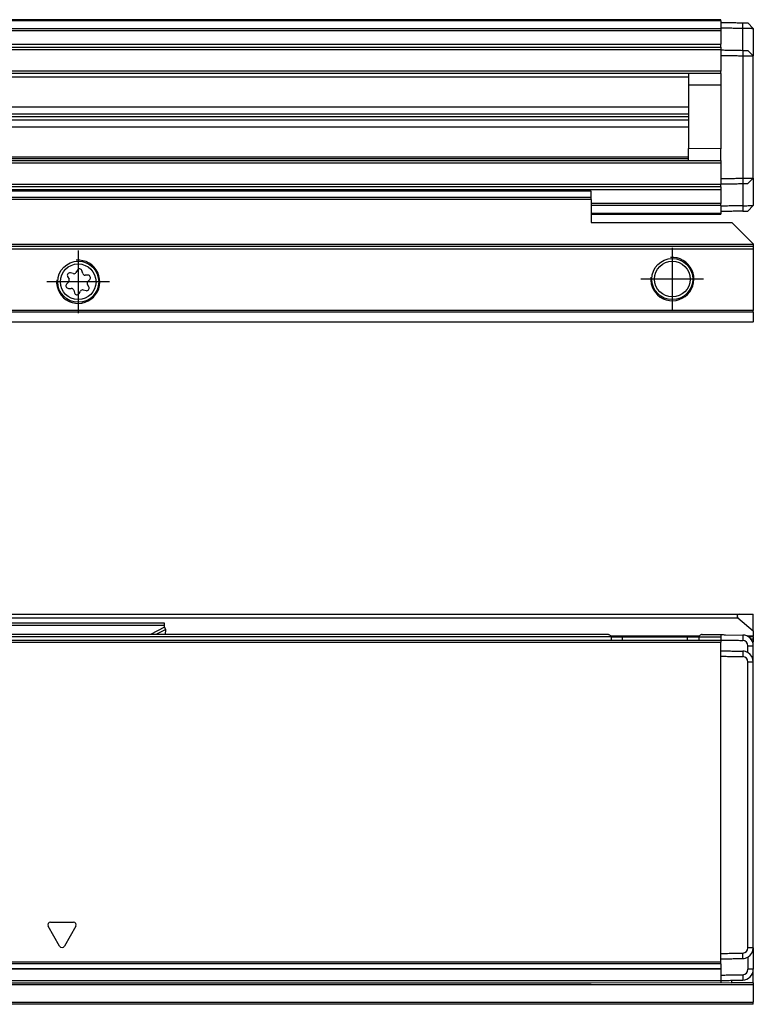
# Model space of a CAD drawing. Header units: millimetres. Extents: x -746 to 1106, y -92 to 517.
# Tile 52 of 55: x 987 to 1055, y 86 to 177. Entities that reach past the tile are written whole.
import ezdxf

# ---------------------------------------------------------------- set-up
doc = ezdxf.new("R2010")
doc.units = ezdxf.units.MM
doc.linetypes.add('DOT_CENTER', pattern=[14, 12, -1, 0, -1])
doc.layers.add('1', color=7, linetype='Continuous')

# ---------------------------------------------------------------- blocks, each defined once
blk = doc.blocks.new('SOPORTE_SV2-T__11', base_point=(229.75, 148.848))
at = {"color": 7, "linetype": 'Continuous'}
for p, q in [((1039.75, 160.989), (322.75, 160.989)), ((1039.75, 160.385), (1039.75, 160.971)), ((1039.75, 160.202), (1039.75, 160.385)), ((1039.75, 160.202), (1039.75, 158.848)), ((1039.75, 158.848), (1039.75, 158.097)), ((1039.75, 158.097), (1052.75, 158.097)), ((1054.75, 156.097), (1052.75, 158.097)), ((1054.75, 155.848), (229.75, 155.848)), ((1054.75, 156.097), (1054.75, 156.048)), ((1054.75, 156.048), (1054.75, 155.848)), ((1054.75, 155.848), (1054.75, 155.648)), ((1054.75, 155.648), (1054.75, 149.93)), ((991.269, 153.074), (991.398, 152.845)), ((991.787, 153.352), (991.526, 153.415)), ((992.172, 153.684), (992.043, 153.462)), ((992.669, 153.379), (992.596, 153.632)), ((993.154, 153.208), (992.89, 153.211)), ((991.364, 152.57), (991.181, 152.38)), ((993.231, 152.121), (993.102, 152.35)), ((993.136, 152.625), (993.319, 152.815)), ((991.346, 151.986), (991.61, 151.984)), ((991.831, 151.816), (991.904, 151.563)), ((992.327, 151.51), (992.461, 151.736)), ((992.717, 151.844), (992.973, 151.781)), ((1054.75, 149.789), (1054.75, 149.93)), ((1054.75, 149.789), (1054.75, 148.906)), ((1054.75, 148.848), (229.75, 148.848)), ((1054.75, 148.848), (1054.75, 148.906))]:
    blk.add_line(p, q, dxfattribs=at)
at = {"color": 3, "linetype": 'Continuous'}
for p, q in [((1039.75, 160.971), (322.75, 160.971)), ((1039.75, 160.385), (322.75, 160.385)), ((1039.75, 160.202), (322.75, 160.202)), ((1054.75, 156.048), (229.75, 156.048)), ((229.75, 155.648), (1054.75, 155.648)), ((1054.75, 149.93), (229.75, 149.93)), ((1054.75, 149.789), (229.75, 149.789)), ((229.75, 148.906), (1054.75, 148.906))]:
    blk.add_line(p, q, dxfattribs=at)
at = {"color": 7, "linetype": 'Continuous'}
for centre, radius in [((992.25, 152.598), 1.9), ((992.25, 152.598), 1.65), ((1047.25, 152.848), 1.9), ((1047.25, 152.848), 1.65)]:
    blk.add_circle(centre, radius, dxfattribs=at)
for centre, start, end in [((991.472, 153.189), 76.54205, 209.43438), ((991.842, 153.578), 256.54205, 329.84805), ((992.373, 153.567), 16.12838, 149.84805), ((992.893, 153.444), 196.12838, 269.43438), ((993.151, 152.976), 316.12838, 89.43438), ((991.349, 152.219), 136.12838, 269.43438), ((991.196, 152.731), 316.12838, 29.43438), ((993.304, 152.464), 136.12838, 209.43438), ((991.607, 151.751), 16.12938, 89.43438), ((992.127, 151.628), 196.12938, 329.43438), ((992.661, 151.618), 76.12838, 149.43438), ((993.028, 152.006), 256.12838, 29.43438)]:
    blk.add_arc(centre, 0.233, start, end, dxfattribs=at)
blk.add_open_spline([(1039.75, 160.971), (1039.75, 160.974), (1039.75, 160.98), (1039.75, 160.986), (1039.75, 160.989)], degree=3, dxfattribs=at)
at = {"layer": '1', "color": 2, "linetype": 'DOT_CENTER'}
for p, q in [((992.25, 155.498), (992.25, 149.698)), ((1047.25, 155.748), (1047.25, 149.948)), ((995.15, 152.598), (989.35, 152.598)), ((1050.15, 152.848), (1044.35, 152.848))]:
    blk.add_line(p, q, dxfattribs=at)
at = {"layer": '1', "color": 30, "linetype": 'Continuous'}
for centre in [(992.25, 152.598), (1047.25, 152.848)]:
    blk.add_arc(centre, 2, 175, 95, dxfattribs=at)
blk = doc.blocks.new('REGLA_SV2-720-T__12', base_point=(232.75, 158.848))
at = {"color": 7, "linetype": 'Continuous'}
for p, q in [((1051.75, 176.848), (322.75, 176.848)), ((1051.75, 176.748), (1051.75, 176.848)), ((1051.75, 176.748), (1051.75, 176.598)), ((1051.75, 176.598), (1051.75, 176.097)), ((1051.75, 176.097), (1051.75, 176.027)), ((1051.75, 176.027), (1051.75, 175.843)), ((1051.75, 175.843), (1051.75, 174.59)), ((1054.75, 176.045), (1054.25, 176.554)), ((1054.75, 176.045), (1054.75, 173.495)), ((322.75, 174.305), (1051.75, 174.305)), ((1051.75, 174.305), (1051.75, 174.59)), ((1051.75, 174.305), (1051.75, 174.105)), ((1051.75, 174.105), (1051.75, 174.048)), ((1051.75, 174.048), (1051.75, 173.548)), ((1054.75, 173.495), (1054.25, 174.004)), ((1051.75, 173.548), (1051.75, 172.08)), ((1054.75, 162.2), (1054.75, 173.495)), ((1051.75, 171.88), (322.75, 171.88)), ((1048.75, 171.88), (1048.75, 170.776)), ((1051.75, 171.88), (1051.75, 172.08)), ((1051.75, 171.88), (1051.75, 170.798)), ((1051.75, 170.798), (1048.75, 170.776)), ((1048.75, 170.776), (1048.75, 164.919)), ((322.75, 168.797), (1048.75, 168.797)), ((322.75, 168.136), (1048.75, 168.136)), ((1048.75, 167.848), (322.75, 167.848)), ((1048.75, 167.559), (322.75, 167.559)), ((1048.75, 166.898), (322.75, 166.898)), ((1051.75, 164.898), (1048.75, 164.919)), ((1048.75, 163.815), (1048.75, 164.919)), ((1051.75, 163.815), (1051.75, 164.898)), ((322.75, 163.815), (1051.75, 163.815)), ((1051.75, 163.815), (1051.75, 163.615)), ((1051.75, 163.615), (1051.75, 162.147)), ((1054.25, 161.691), (1054.75, 162.2)), ((1054.75, 162.2), (1054.75, 159.65)), ((1051.75, 161.39), (322.75, 161.39)), ((1051.75, 162.147), (1051.75, 161.647)), ((1051.75, 161.647), (1051.75, 161.59)), ((1051.75, 161.39), (1051.75, 161.59)), ((1051.75, 161.39), (1051.75, 161.105)), ((1051.75, 161.105), (1051.75, 159.852)), ((1051.75, 159.668), (1051.75, 159.852)), ((1051.75, 159.668), (1051.75, 159.598)), ((1051.75, 159.598), (1051.75, 159.098)), ((1054.25, 159.141), (1054.75, 159.65)), ((1039.75, 158.848), (1051.75, 158.848)), ((1051.75, 159.098), (1051.75, 158.948)), ((1051.75, 158.948), (1051.75, 158.848))]:
    blk.add_line(p, q, dxfattribs=at)
at = {"color": 3, "linetype": 'Continuous'}
for p, q in [((1051.75, 176.748), (322.75, 176.748)), ((322.75, 176.027), (1051.75, 176.027)), ((322.75, 175.843), (1051.75, 175.843)), ((1053.767, 176.062), (1053.764, 176.562)), ((1053.767, 174.012), (1053.767, 176.062)), ((322.75, 174.59), (1051.75, 174.59)), ((322.75, 174.105), (1051.75, 174.105)), ((1053.767, 174.012), (1053.767, 173.512)), ((1053.767, 173.512), (1053.767, 162.183)), ((1051.75, 172.08), (322.75, 172.08)), ((1048.75, 171.538), (322.75, 171.538)), ((1051.75, 170.798), (1051.75, 164.898)), ((322.75, 164.157), (1048.75, 164.157)), ((1048.75, 163.961), (322.75, 163.961)), ((322.75, 163.615), (1051.75, 163.615)), ((1053.767, 162.183), (1053.767, 161.683)), ((1051.75, 161.59), (322.75, 161.59)), ((1053.767, 161.683), (1053.767, 159.633)), ((1051.75, 161.105), (322.75, 161.105)), ((1051.75, 159.852), (1039.75, 159.852)), ((1051.75, 159.668), (1039.75, 159.668)), ((1053.767, 159.633), (1053.764, 159.133)), ((1039.75, 158.948), (1051.75, 158.948))]:
    blk.add_line(p, q, dxfattribs=at)
at = {"color": 7, "linetype": 'Continuous'}
for points, knots in [([(1051.75, 176.598), (1051.917, 176.595), (1052.25, 176.589), (1052.753, 176.58), (1053.258, 176.571), (1053.596, 176.565), (1053.764, 176.562)], [0, 0, 0, 0, 0.500077, 1.000155, 1.508556, 2.014552, 2.014552, 2.014552, 2.014552]), ([(1051.75, 176.097), (1051.917, 176.095), (1052.25, 176.089), (1052.753, 176.08), (1053.259, 176.071), (1053.598, 176.065), (1053.767, 176.062)], [0, 0, 0, 0, 0.500077, 1.000155, 1.508957, 2.017759, 2.017759, 2.017759, 2.017759]), ([(1053.764, 176.562), (1053.824, 176.561), (1053.939, 176.559), (1054.078, 176.557), (1054.179, 176.555), (1054.226, 176.554), (1054.25, 176.554)], [0, 0, 0, 0, 0.1806791, 0.3443087, 0.4151086, 0.4859085, 0.4859085, 0.4859085, 0.4859085]), ([(1053.767, 176.062), (1053.812, 176.061), (1053.901, 176.06), (1054.066, 176.057), (1054.252, 176.054), (1054.429, 176.051), (1054.559, 176.048), (1054.643, 176.047), (1054.701, 176.046), (1054.734, 176.045), (1054.747, 176.045), (1054.75, 176.045)], [0, 0, 0, 0, 0.1345824, 0.2669708, 0.4950926, 0.6916023, 0.799075, 0.8835795, 0.9432858, 0.9728294, 0.9826962, 0.9826962, 0.9826962, 0.9826962]), ([(1051.75, 174.048), (1051.917, 174.045), (1052.25, 174.039), (1052.753, 174.03), (1053.259, 174.021), (1053.598, 174.015), (1053.767, 174.012)], [0, 0, 0, 0, 0.500077, 1.000155, 1.508957, 2.01776, 2.01776, 2.01776, 2.01776]), ([(1053.767, 174.012), (1053.827, 174.011), (1053.94, 174.009), (1054.078, 174.007), (1054.179, 174.005), (1054.226, 174.004), (1054.25, 174.004)], [0, 0, 0, 0, 0.1780627, 0.3411015, 0.4119006, 0.4826997, 0.4826997, 0.4826997, 0.4826997]), ([(1051.75, 173.548), (1051.917, 173.545), (1052.25, 173.539), (1052.753, 173.53), (1053.259, 173.521), (1053.598, 173.515), (1053.767, 173.512)], [0, 0, 0, 0, 0.500077, 1.000155, 1.508957, 2.017759, 2.017759, 2.017759, 2.017759]), ([(1053.767, 173.512), (1053.812, 173.512), (1053.901, 173.51), (1054.066, 173.507), (1054.252, 173.504), (1054.429, 173.501), (1054.559, 173.499), (1054.643, 173.497), (1054.701, 173.496), (1054.734, 173.496), (1054.747, 173.495), (1054.75, 173.495)], [0, 0, 0, 0, 0.1345824, 0.2669708, 0.4950926, 0.6916023, 0.799075, 0.8835795, 0.9432858, 0.9728294, 0.9826962, 0.9826962, 0.9826962, 0.9826962]), ([(1051.75, 162.147), (1051.917, 162.15), (1052.25, 162.156), (1052.753, 162.165), (1053.259, 162.174), (1053.598, 162.18), (1053.767, 162.183)], [0, 0, 0, 0, 0.500077, 1.000155, 1.508957, 2.017759, 2.017759, 2.017759, 2.017759]), ([(1053.767, 162.183), (1053.812, 162.183), (1053.901, 162.185), (1054.066, 162.188), (1054.252, 162.191), (1054.429, 162.194), (1054.559, 162.196), (1054.643, 162.198), (1054.701, 162.199), (1054.734, 162.199), (1054.747, 162.2), (1054.75, 162.2)], [0, 0, 0, 0, 0.1345824, 0.2669708, 0.4950926, 0.6916023, 0.799075, 0.8835795, 0.9432858, 0.9728294, 0.9826962, 0.9826962, 0.9826962, 0.9826962]), ([(1051.75, 161.647), (1051.917, 161.65), (1052.25, 161.656), (1052.753, 161.665), (1053.259, 161.674), (1053.598, 161.68), (1053.767, 161.683)], [0, 0, 0, 0, 0.500077, 1.000155, 1.508957, 2.01776, 2.01776, 2.01776, 2.01776]), ([(1053.767, 161.683), (1053.827, 161.684), (1053.941, 161.686), (1054.078, 161.688), (1054.179, 161.69), (1054.226, 161.691), (1054.25, 161.691)], [0, 0, 0, 0, 0.1797205, 0.3411015, 0.4119006, 0.4826997, 0.4826997, 0.4826997, 0.4826997]), ([(1053.767, 159.633), (1053.598, 159.63), (1053.259, 159.624), (1052.753, 159.615), (1052.25, 159.606), (1051.917, 159.6), (1051.75, 159.598)], [0, 0, 0, 0, 0.508802, 1.017604, 1.517682, 2.017759, 2.017759, 2.017759, 2.017759]), ([(1053.767, 159.633), (1053.812, 159.634), (1053.901, 159.635), (1054.066, 159.638), (1054.252, 159.641), (1054.429, 159.644), (1054.559, 159.647), (1054.643, 159.648), (1054.701, 159.649), (1054.734, 159.65), (1054.747, 159.65), (1054.75, 159.65)], [0, 0, 0, 0, 0.1345824, 0.2669708, 0.4950926, 0.6916023, 0.799075, 0.8835795, 0.9432858, 0.972824, 0.9826853, 0.9826853, 0.9826853, 0.9826853]), ([(1053.764, 159.133), (1053.596, 159.13), (1053.258, 159.124), (1052.753, 159.115), (1052.25, 159.106), (1051.917, 159.1), (1051.75, 159.098)], [0, 0, 0, 0, 0.505996, 1.014397, 1.514475, 2.014552, 2.014552, 2.014552, 2.014552]), ([(1053.764, 159.133), (1053.825, 159.134), (1053.94, 159.136), (1054.079, 159.138), (1054.179, 159.14), (1054.226, 159.141), (1054.25, 159.141)], [0, 0, 0, 0, 0.1837645, 0.3443087, 0.4151086, 0.4859085, 0.4859085, 0.4859085, 0.4859085])]:
    blk.add_open_spline(points, degree=3, knots=knots, dxfattribs=at)
blk = doc.blocks.new('REGLA_SV2-720-T__14', base_point=(229.75, 148.848))
for name, p in [('REGLA_SV2-720-T__12', (232.75, 158.848)), ('SOPORTE_SV2-T__11', (229.75, 148.848))]:
    blk.add_blockref(name, p)
blk = doc.blocks.new('Bottom3', base_point=(317.25, 162.848))
blk.add_blockref('REGLA_SV2-720-T__14', (229.75, 148.848))
blk = doc.blocks.new('SOPORTE_SV2-T__23', base_point=(229.75, 85.747))
at = {"color": 7, "linetype": 'Continuous'}
for p, q in [((231.05, 121.847), (1053.45, 121.847)), ((1053.322, 121.494), (1054.75, 120.296)), ((1053.45, 121.847), (1054.75, 121.847)), ((1054.75, 120.296), (1054.75, 121.847)), ((1000.25, 121.022), (984.25, 121.022)), ((1000.25, 120.805), (1000.25, 121.022)), ((1000.25, 120.631), (1000.25, 120.805)), ((1000.359, 120.425), (1000.25, 120.631)), ((1000.346, 119.952), (1000.359, 120.425)), ((1054.75, 120.296), (1054.75, 119.794)), ((1041.582, 119.752), (1042.65, 119.752)), ((1042.65, 119.752), (1048.65, 119.752)), ((1048.65, 119.752), (1048.693, 119.747)), ((1048.693, 119.747), (1049.718, 119.752)), ((1054.75, 119.747), (1054.308, 119.747)), ((1054.75, 119.747), (1054.75, 119.794)), ((1054.75, 119.747), (1054.75, 119.547)), ((1054.75, 119.547), (1054.75, 119.247)), ((1054.694, 119.247), (1054.75, 119.247)), ((1054.75, 90.988), (1054.75, 92.247)), ((1054.75, 90.988), (1054.75, 88.988)), ((1054.75, 87.747), (1054.75, 88.988)), ((1039.75, 87.747), (1051.75, 87.752)), ((1051.75, 87.752), (1052.75, 87.747)), ((1052.75, 87.747), (1052.75, 87.97)), ((1054.75, 87.747), (1052.75, 87.747)), ((1054.75, 87.747), (1054.75, 87.547)), ((1054.75, 87.547), (1054.75, 85.947)), ((1054.75, 85.747), (322.75, 85.747)), ((1054.75, 85.747), (1054.75, 85.947))]:
    blk.add_line(p, q, dxfattribs=at)
at = {"color": 3, "linetype": 'Continuous'}
for p, q in [((231.178, 121.494), (1053.322, 121.494)), ((1000.25, 120.805), (984.25, 120.805)), ((1000.25, 120.631), (998.94, 119.952)), ((1000.359, 120.425), (999.447, 119.952)), ((1040.65, 119.752), (993.944, 119.747)), ((1041.582, 119.752), (1040.65, 119.752)), ((1049.726, 119.794), (1041.574, 119.794)), ((1049.718, 119.752), (1050.65, 119.752)), ((1050.65, 119.752), (1051.75, 119.752)), ((1054.75, 119.794), (1054.231, 119.794)), ((1054.75, 119.547), (1054.527, 119.547)), ((1054.75, 87.547), (311.818, 87.547)), ((322.75, 85.947), (1054.75, 85.947))]:
    blk.add_line(p, q, dxfattribs=at)
at = {"color": 7, "linetype": 'Continuous'}
blk.add_arc((1053.45, 121.647), 0.2, 90, 230, dxfattribs=at)
blk = doc.blocks.new('REGLA_SV2-720-T__24', base_point=(229.75, 87.747))
at = {"color": 7, "linetype": 'Continuous'}
for p, q in [((232.75, 119.452), (1051.75, 119.452)), ((1041.286, 119.952), (243.214, 119.952)), ((1041.582, 119.752), (1042.65, 119.752)), ((1041.582, 119.752), (1041.582, 119.459)), ((1042.65, 119.752), (1048.65, 119.752)), ((1048.65, 119.752), (1048.693, 119.747)), ((1048.693, 119.747), (1049.718, 119.752)), ((1049.718, 119.752), (1049.718, 119.459)), ((1050.014, 119.952), (1050.75, 119.952)), ((1050.75, 119.952), (1051.75, 119.952)), ((1051.75, 119.952), (1051.75, 119.752)), ((1051.75, 119.752), (1051.75, 119.452)), ((1051.75, 119.452), (1051.75, 119.259)), ((1052.167, 119.945), (1053.767, 119.917)), ((1051.75, 118.452), (1051.75, 119.259)), ((1051.75, 117.952), (1051.75, 118.452)), ((1054.75, 117.417), (1054.75, 118.917)), ((1051.75, 90.453), (1051.75, 117.952)), ((1054.75, 92.247), (1054.75, 117.417)), ((1054.75, 90.988), (1054.75, 92.247)), ((1051.75, 89.952), (1051.75, 90.453)), ((1054.75, 90.988), (1054.75, 88.988)), ((1051.75, 89.651), (1051.75, 89.952)), ((1051.75, 89.478), (1051.75, 89.651)), ((1051.75, 89.478), (1051.75, 89.062)), ((232.75, 89.035), (1051.75, 89.035)), ((1051.75, 89.062), (1051.75, 89.035)), ((1051.75, 89.035), (1051.75, 88.453)), ((1051.75, 88.453), (1051.75, 87.952)), ((244.75, 87.747), (1039.75, 87.747)), ((1039.75, 87.747), (1051.75, 87.752)), ((1051.75, 87.952), (1051.75, 87.752))]:
    blk.add_line(p, q, dxfattribs=at)
at = {"color": 3, "linetype": 'Continuous'}
for p, q in [((993.944, 119.747), (290.556, 119.747)), ((1040.65, 119.752), (993.944, 119.747)), ((1041.582, 119.752), (1040.65, 119.752)), ((1042.65, 119.459), (1042.65, 119.752)), ((1048.65, 119.459), (1048.65, 119.752)), ((1049.718, 119.752), (1050.65, 119.752)), ((1050.65, 119.752), (1051.75, 119.752)), ((1053.767, 119.717), (1053.764, 119.417)), ((1053.767, 119.917), (1053.767, 119.717)), ((232.75, 119.259), (1051.75, 119.259)), ((1054.25, 118.917), (1054.75, 118.917)), ((1053.767, 118.417), (1053.764, 117.917)), ((1054.75, 117.417), (1054.25, 117.417)), ((990.533, 91.127), (989.467, 92.976)), ((989.683, 93.351), (991.817, 93.351)), ((992.033, 92.976), (990.967, 91.127)), ((1053.767, 89.988), (1053.764, 90.488)), ((1054.75, 90.988), (1054.25, 90.988)), ((1051.75, 89.651), (232.75, 89.651)), ((1051.75, 89.478), (232.75, 89.478)), ((232.75, 89.062), (1051.75, 89.062)), ((1053.764, 88.488), (1053.767, 87.988)), ((1054.75, 88.988), (1054.25, 88.988)), ((232.75, 87.952), (1051.75, 87.952))]:
    blk.add_line(p, q, dxfattribs=at)
at = {"color": 7, "linetype": 'Continuous'}
for centre, radius, start, end in [((1053.75, 118.917), 0.5, 0.00383, 88.37109), ((1053.75, 118.917), 1, 360, 89), ((1053.75, 117.417), 0.5, 0.00411, 88.37121), ((1053.75, 117.417), 1, 59.99496, 89), ((1053.75, 117.417), 1, 360, 59.99496), ((1053.75, 90.988), 0.5, 271.62879, 359.99589), ((1053.75, 90.988), 1, 300.00504, 360), ((1053.75, 90.988), 1, 271, 300.00504), ((1053.751, 88.987), 0.499, 271.56809, 0.05724), ((1053.751, 88.987), 0.999, 270.96928, 0.03072)]:
    blk.add_arc(centre, radius, start, end, dxfattribs=at)
at = {"color": 3, "linetype": 'Continuous'}
for centre, start, end in [((989.683, 93.101), 90, 210), ((991.817, 93.101), 330, 90), ((990.75, 91.252), 210, 330)]:
    blk.add_arc(centre, 0.25, start, end, dxfattribs=at)
at = {"color": 7, "linetype": 'Continuous'}
for points, knots in [([(1041.582, 119.752), (1041.573, 119.784), (1041.553, 119.851), (1041.466, 119.907), (1041.377, 119.945), (1041.317, 119.95), (1041.286, 119.952)], [0, 0, 0, 0, 0.0950945, 0.2040772, 0.2937684, 0.3846964, 0.3846964, 0.3846964, 0.3846964]), ([(1050.014, 119.952), (1049.983, 119.95), (1049.923, 119.945), (1049.834, 119.907), (1049.747, 119.851), (1049.727, 119.784), (1049.718, 119.752)], [0, 0, 0, 0, 0.0909075, 0.1805795, 0.289584, 0.3846956, 0.3846956, 0.3846956, 0.3846956]), ([(1051.75, 119.452), (1051.917, 119.45), (1052.25, 119.444), (1052.753, 119.435), (1053.258, 119.426), (1053.596, 119.42), (1053.764, 119.417)], [0, 0, 0, 0, 0.500077, 1.000155, 1.508556, 2.014553, 2.014553, 2.014553, 2.014553]), ([(1051.75, 118.452), (1051.917, 118.45), (1052.25, 118.444), (1052.753, 118.435), (1053.259, 118.426), (1053.598, 118.42), (1053.767, 118.417)], [0, 0, 0, 0, 0.500077, 1.000155, 1.508957, 2.01776, 2.01776, 2.01776, 2.01776]), ([(1054.25, 118.283), (1054.25, 118.389), (1054.25, 118.6), (1054.25, 118.812), (1054.25, 118.917)], [0, 0, 0, 0, 0.3170095, 0.6340198, 0.6340198, 0.6340198, 0.6340198]), ([(1051.75, 117.952), (1051.917, 117.95), (1052.25, 117.944), (1052.753, 117.935), (1053.258, 117.926), (1053.596, 117.92), (1053.764, 117.917)], [0, 0, 0, 0, 0.500077, 1.000155, 1.508556, 2.014553, 2.014553, 2.014553, 2.014553]), ([(1054.25, 90.988), (1054.25, 93.19), (1054.25, 97.595), (1054.25, 104.202), (1054.25, 110.81), (1054.25, 115.215), (1054.25, 117.417)], [0, 0, 0, 0, 6.607471, 13.21494, 19.822409, 26.42988, 26.42988, 26.42988, 26.42988]), ([(1051.75, 90.453), (1051.917, 90.455), (1052.25, 90.461), (1052.753, 90.47), (1053.258, 90.479), (1053.596, 90.485), (1053.764, 90.488)], [0, 0, 0, 0, 0.500077, 1.000155, 1.508556, 2.014553, 2.014553, 2.014553, 2.014553]), ([(1051.75, 89.952), (1051.917, 89.955), (1052.25, 89.961), (1052.753, 89.97), (1053.259, 89.979), (1053.598, 89.985), (1053.767, 89.988)], [0, 0, 0, 0, 0.500077, 1.000155, 1.508957, 2.01776, 2.01776, 2.01776, 2.01776]), ([(1054.25, 90.122), (1054.25, 90.099), (1054.25, 90.055), (1054.25, 89.843), (1054.25, 89.488), (1054.25, 89.154), (1054.25, 88.988)], [0, 0, 0, 0, 0.067009, 0.134019, 0.634019, 1.13402, 1.13402, 1.13402, 1.13402]), ([(1051.75, 88.453), (1051.917, 88.455), (1052.25, 88.461), (1052.753, 88.47), (1053.258, 88.479), (1053.596, 88.485), (1053.764, 88.488)], [0, 0, 0, 0, 0.500077, 1.000155, 1.508557, 2.014556, 2.014556, 2.014556, 2.014556]), ([(1051.75, 87.952), (1051.917, 87.955), (1052.25, 87.961), (1052.753, 87.97), (1053.259, 87.979), (1053.598, 87.985), (1053.767, 87.988)], [0, 0, 0, 0, 0.500077, 1.000155, 1.508957, 2.01776, 2.01776, 2.01776, 2.01776])]:
    blk.add_open_spline(points, degree=3, knots=knots, dxfattribs=at)
blk.add_open_spline([(1051.75, 119.952), (1051.82, 119.951), (1051.959, 119.949), (1052.098, 119.946), (1052.167, 119.945)], degree=3, dxfattribs=at)
blk = doc.blocks.new('REGLA_SV2-720-T__25', base_point=(229.75, 65.652))
for name, p in [('SOPORTE_SV2-T__23', (229.75, 85.747)), ('REGLA_SV2-720-T__24', (229.75, 87.747))]:
    blk.add_blockref(name, p)
blk = doc.blocks.new('Front5', base_point=(317.25, 93.75))
blk.add_blockref('REGLA_SV2-720-T__25', (229.75, 65.652))

msp = doc.modelspace()

# ---------------------------------------------------------------- block references
for name, p in [('Bottom3', (317.25, 162.848)), ('Front5', (317.25, 93.75))]:
    msp.add_blockref(name, p)

doc.saveas('drawing.dxf')
